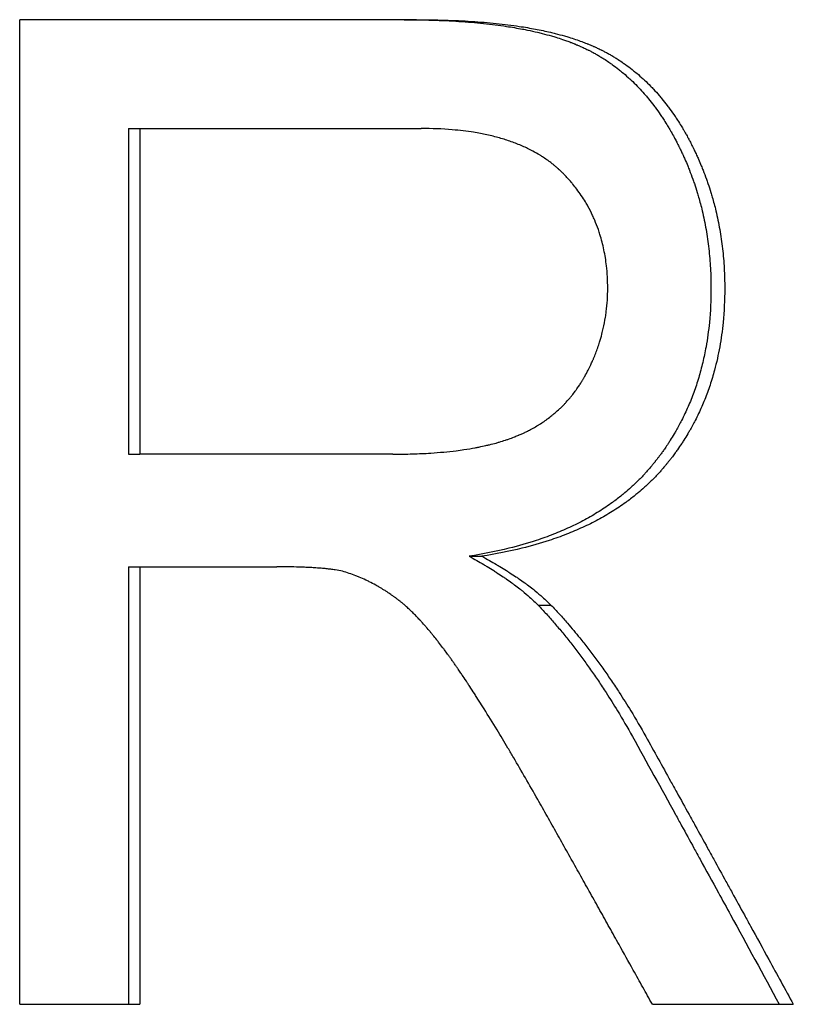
# Model space of a CAD drawing. Extents: x -0.04 to 7.61, y -2.49 to 5.24.
# Tile 12 of 13: x 6.05 to 6.33, y 3.14 to 3.5. Entities that reach past the tile are written whole.
import ezdxf

# ---------------------------------------------------------------- set-up
doc = ezdxf.new("R2010")
doc.units = 0
doc.header["$MEASUREMENT"] = 0
doc.layers.get('0').update_dxf_attribs({"linetype": 'CONTINUOUS'})

msp = doc.modelspace()

# ---------------------------------------------------------------- linework, layer by layer
for p, q in [((6.19048, 3.50486), (6.04546, 3.50486)), ((6.04546, 3.14486), (6.04546, 3.50486)), ((6.08527, 3.46508), (6.08527, 3.34599)), ((6.08527, 3.46508), (6.08932, 3.46508)), ((6.08932, 3.46508), (6.08932, 3.34599)), ((6.08932, 3.46508), (6.1922, 3.46508)), ((6.08527, 3.34599), (6.08932, 3.34599)), ((6.1819, 3.34599), (6.08932, 3.34599)), ((6.2098, 3.30867), (6.21441, 3.30867)), ((6.08527, 3.30483), (6.08932, 3.30483)), ((6.08932, 3.30483), (6.08932, 3.14486)), ((6.08932, 3.30483), (6.13946, 3.30483)), ((6.23492, 3.29084), (6.23965, 3.29084)), ((6.04546, 3.14486), (6.08932, 3.14486)), ((6.27669, 3.14486), (6.32821, 3.14486))]:
    msp.add_line(p, q)
for points, knots in [([(6.18598, 3.50486), (6.18953, 3.50486), (6.19298, 3.50481), (6.19631, 3.50471), (6.19965, 3.50461), (6.20287, 3.50446), (6.20599, 3.50425), (6.20755, 3.50415), (6.20908, 3.50404), (6.21058, 3.50391), (6.21359, 3.50366), (6.21648, 3.50335), (6.21927, 3.503), (6.22067, 3.50282), (6.22204, 3.50263), (6.22338, 3.50243), (6.22539, 3.50212), (6.22734, 3.50179), (6.22923, 3.50143), (6.22986, 3.50131), (6.23048, 3.50118), (6.2311, 3.50106), (6.23233, 3.5008), (6.23354, 3.50054), (6.23472, 3.50026), (6.2353, 3.50012), (6.23589, 3.49998), (6.23646, 3.49983), (6.23762, 3.49954), (6.23874, 3.49923), (6.23984, 3.49892), (6.24039, 3.49876), (6.24093, 3.4986), (6.24147, 3.49843), (6.24228, 3.49818), (6.24307, 3.49793), (6.24384, 3.49767), (6.2441, 3.49758), (6.24435, 3.49749), (6.24461, 3.4974), (6.24512, 3.49723), (6.24562, 3.49705), (6.24612, 3.49686), (6.24637, 3.49677), (6.24661, 3.49668), (6.24686, 3.49658), (6.24723, 3.49644), (6.24759, 3.4963), (6.24795, 3.49616), (6.24807, 3.49611), (6.24819, 3.49606), (6.24831, 3.49601), (6.24855, 3.49592), (6.24878, 3.49582), (6.24902, 3.49572), (6.24914, 3.49567), (6.24925, 3.49562), (6.24937, 3.49557), (6.2496, 3.49547), (6.24984, 3.49537), (6.25007, 3.49527), (6.25018, 3.49522), (6.25029, 3.49517), (6.25041, 3.49512), (6.25064, 3.49502), (6.25087, 3.49492), (6.25109, 3.49481), (6.25121, 3.49476), (6.25132, 3.49471), (6.25143, 3.49466), (6.25166, 3.49455), (6.25188, 3.49445), (6.25211, 3.49434), (6.25222, 3.49428), (6.25233, 3.49423), (6.25244, 3.49418), (6.25267, 3.49407), (6.25289, 3.49396), (6.25311, 3.49385), (6.25323, 3.49379), (6.25334, 3.49374), (6.25345, 3.49368), (6.25378, 3.49351), (6.25411, 3.49334), (6.25444, 3.49317), (6.25466, 3.49305), (6.25488, 3.49293), (6.2551, 3.49281), (6.25553, 3.49258), (6.25597, 3.49234), (6.2564, 3.49209), (6.25661, 3.49197), (6.25683, 3.49184), (6.25704, 3.49172), (6.25747, 3.49147), (6.25789, 3.49121), (6.25831, 3.49095), (6.25852, 3.49082), (6.25873, 3.49069), (6.25894, 3.49055), (6.25957, 3.49015), (6.26019, 3.48975), (6.2608, 3.48933), (6.26121, 3.48905), (6.26162, 3.48876), (6.26202, 3.48847), (6.26283, 3.48789), (6.26363, 3.48729), (6.26441, 3.48667), (6.2648, 3.48637), (6.26519, 3.48605), (6.26558, 3.48573), (6.26635, 3.4851), (6.26711, 3.48444), (6.26786, 3.48376), (6.26823, 3.48342), (6.2686, 3.48308), (6.26897, 3.48273), (6.26971, 3.48204), (6.27043, 3.48132), (6.27114, 3.48059), (6.2715, 3.48022), (6.27185, 3.47985), (6.27221, 3.47948), (6.27291, 3.47872), (6.2736, 3.47795), (6.27427, 3.47716), (6.27461, 3.47676), (6.27495, 3.47636), (6.27528, 3.47596), (6.27595, 3.47514), (6.2766, 3.47431), (6.27725, 3.47346), (6.27757, 3.47304), (6.27789, 3.47261), (6.2782, 3.47218), (6.27883, 3.47131), (6.27945, 3.47042), (6.28006, 3.46951), (6.28037, 3.46906), (6.28067, 3.4686), (6.28097, 3.46814), (6.28141, 3.46744), (6.28186, 3.46673), (6.28229, 3.46602), (6.28243, 3.46578), (6.28258, 3.46554), (6.28272, 3.4653), (6.28294, 3.46494), (6.28315, 3.46457), (6.28336, 3.4642), (6.28343, 3.46408), (6.2835, 3.46396), (6.28357, 3.46384), (6.28371, 3.46359), (6.28385, 3.46334), (6.28399, 3.46309), (6.28406, 3.46297), (6.28413, 3.46284), (6.2842, 3.46272), (6.28434, 3.46247), (6.28448, 3.46222), (6.28461, 3.46197), (6.28468, 3.46184), (6.28475, 3.46171), (6.28482, 3.46159), (6.28495, 3.46133), (6.28509, 3.46108), (6.28522, 3.46082), (6.28529, 3.4607), (6.28536, 3.46057), (6.28543, 3.46044), (6.28556, 3.46018), (6.28569, 3.45993), (6.28582, 3.45967), (6.28589, 3.45954), (6.28595, 3.45941), (6.28602, 3.45928), (6.28615, 3.45903), (6.28628, 3.45877), (6.28641, 3.45851), (6.28647, 3.45838), (6.28654, 3.45825), (6.2866, 3.45812), (6.28679, 3.45773), (6.28698, 3.45734), (6.28717, 3.45696), (6.28729, 3.4567), (6.28741, 3.45643), (6.28753, 3.45617), (6.28778, 3.45565), (6.28802, 3.45513), (6.28825, 3.4546), (6.28837, 3.45434), (6.28849, 3.45408), (6.2886, 3.45382), (6.28895, 3.45303), (6.28929, 3.45223), (6.28962, 3.45144), (6.28983, 3.4509), (6.29005, 3.45037), (6.29026, 3.44984), (6.29068, 3.44877), (6.29108, 3.44769), (6.29147, 3.44661), (6.29166, 3.44607), (6.29185, 3.44552), (6.29204, 3.44498), (6.29241, 3.44389), (6.29276, 3.44279), (6.29309, 3.44169), (6.29326, 3.44114), (6.29343, 3.44059), (6.29359, 3.44003), (6.29406, 3.43837), (6.29451, 3.43669), (6.29491, 3.435), (6.29518, 3.43387), (6.29543, 3.43273), (6.29566, 3.43159), (6.29613, 3.4293), (6.29654, 3.42699), (6.29687, 3.42466), (6.29704, 3.42349), (6.29719, 3.42231), (6.29732, 3.42113), (6.29759, 3.41877), (6.29779, 3.41638), (6.29793, 3.41396), (6.29806, 3.41154), (6.29813, 3.4091), (6.29813, 3.40663)], [0, 0, 0, 0, 0.125, 0.125, 0.125, 0.25, 0.25, 0.25, 0.3125, 0.3125, 0.3125, 0.4375, 0.4375, 0.4375, 0.5, 0.5, 0.5, 0.59375, 0.59375, 0.59375, 0.625, 0.625, 0.625, 0.6875, 0.6875, 0.6875, 0.71875, 0.71875, 0.71875, 0.78125, 0.78125, 0.78125, 0.8125, 0.8125, 0.8125, 0.859375, 0.859375, 0.859375, 0.875, 0.875, 0.875, 0.90625, 0.90625, 0.90625, 0.921875, 0.921875, 0.921875, 0.945312, 0.945312, 0.945312, 0.953125, 0.953125, 0.953125, 0.96875, 0.96875, 0.96875, 0.976562, 0.976562, 0.976562, 0.992188, 0.992188, 0.992188, 1, 1, 1, 1.015625, 1.015625, 1.015625, 1.023438, 1.023438, 1.023438, 1.039062, 1.039062, 1.039062, 1.046875, 1.046875, 1.046875, 1.0625, 1.0625, 1.0625, 1.070312, 1.070312, 1.070312, 1.09375, 1.09375, 1.09375, 1.109375, 1.109375, 1.109375, 1.140625, 1.140625, 1.140625, 1.15625, 1.15625, 1.15625, 1.1875, 1.1875, 1.1875, 1.203125, 1.203125, 1.203125, 1.25, 1.25, 1.25, 1.28125, 1.28125, 1.28125, 1.34375, 1.34375, 1.34375, 1.375, 1.375, 1.375, 1.4375, 1.4375, 1.4375, 1.46875, 1.46875, 1.46875, 1.53125, 1.53125, 1.53125, 1.5625, 1.5625, 1.5625, 1.625, 1.625, 1.625, 1.65625, 1.65625, 1.65625, 1.71875, 1.71875, 1.71875, 1.75, 1.75, 1.75, 1.8125, 1.8125, 1.8125, 1.84375, 1.84375, 1.84375, 1.890625, 1.890625, 1.890625, 1.90625, 1.90625, 1.90625, 1.929688, 1.929688, 1.929688, 1.9375, 1.9375, 1.9375, 1.953125, 1.953125, 1.953125, 1.960938, 1.960938, 1.960938, 1.976562, 1.976562, 1.976562, 1.984375, 1.984375, 1.984375, 2, 2, 2, 2.007812, 2.007812, 2.007812, 2.023438, 2.023438, 2.023438, 2.03125, 2.03125, 2.03125, 2.046875, 2.046875, 2.046875, 2.054688, 2.054688, 2.054688, 2.078125, 2.078125, 2.078125, 2.09375, 2.09375, 2.09375, 2.125, 2.125, 2.125, 2.140625, 2.140625, 2.140625, 2.1875, 2.1875, 2.1875, 2.21875, 2.21875, 2.21875, 2.28125, 2.28125, 2.28125, 2.3125, 2.3125, 2.3125, 2.375, 2.375, 2.375, 2.40625, 2.40625, 2.40625, 2.5, 2.5, 2.5, 2.5625, 2.5625, 2.5625, 2.6875, 2.6875, 2.6875, 2.75, 2.75, 2.75, 2.875, 2.875, 2.875, 3, 3, 3, 3]), ([(6.19048, 3.50486), (6.19406, 3.50486), (6.19752, 3.50481), (6.20087, 3.50471), (6.20422, 3.50461), (6.20746, 3.50446), (6.21059, 3.50425), (6.21215, 3.50415), (6.21369, 3.50404), (6.2152, 3.50391), (6.21822, 3.50366), (6.22113, 3.50335), (6.22393, 3.503), (6.22533, 3.50282), (6.22671, 3.50263), (6.22805, 3.50243), (6.23007, 3.50212), (6.23203, 3.50179), (6.23393, 3.50143), (6.23583, 3.50107), (6.23767, 3.50068), (6.23944, 3.50026), (6.24003, 3.50012), (6.24062, 3.49998), (6.2412, 3.49983), (6.24236, 3.49954), (6.24349, 3.49923), (6.24459, 3.49892), (6.24514, 3.49876), (6.24569, 3.4986), (6.24623, 3.49843), (6.24704, 3.49818), (6.24783, 3.49793), (6.24861, 3.49767), (6.24939, 3.49741), (6.25015, 3.49714), (6.2509, 3.49686), (6.25152, 3.49663), (6.25213, 3.4964), (6.25274, 3.49616), (6.25286, 3.49611), (6.25298, 3.49606), (6.2531, 3.49601), (6.2537, 3.49577), (6.25428, 3.49553), (6.25486, 3.49527), (6.25498, 3.49522), (6.25509, 3.49517), (6.25521, 3.49512), (6.25555, 3.49497), (6.25589, 3.49481), (6.25623, 3.49466), (6.25646, 3.49455), (6.25669, 3.49445), (6.25691, 3.49434), (6.25703, 3.49428), (6.25714, 3.49423), (6.25725, 3.49418), (6.25748, 3.49407), (6.2577, 3.49396), (6.25793, 3.49385), (6.25804, 3.49379), (6.25815, 3.49374), (6.25826, 3.49368), (6.25859, 3.49351), (6.25893, 3.49334), (6.25926, 3.49317), (6.25948, 3.49305), (6.2597, 3.49293), (6.25992, 3.49281), (6.26035, 3.49258), (6.26079, 3.49234), (6.26122, 3.49209), (6.26144, 3.49197), (6.26165, 3.49184), (6.26187, 3.49172), (6.2623, 3.49147), (6.26272, 3.49121), (6.26315, 3.49095), (6.26336, 3.49082), (6.26357, 3.49069), (6.26378, 3.49055), (6.26441, 3.49015), (6.26503, 3.48975), (6.26565, 3.48933), (6.26606, 3.48905), (6.26647, 3.48876), (6.26687, 3.48847), (6.26768, 3.48789), (6.26848, 3.48729), (6.26927, 3.48667), (6.26966, 3.48637), (6.27006, 3.48605), (6.27044, 3.48573), (6.27122, 3.4851), (6.27198, 3.48444), (6.27273, 3.48376), (6.27311, 3.48342), (6.27348, 3.48308), (6.27385, 3.48273), (6.27459, 3.48204), (6.27532, 3.48132), (6.27604, 3.48059), (6.27639, 3.48022), (6.27675, 3.47985), (6.2771, 3.47948), (6.27781, 3.47872), (6.2785, 3.47795), (6.27918, 3.47716), (6.27952, 3.47676), (6.27986, 3.47636), (6.28019, 3.47596), (6.28086, 3.47514), (6.28152, 3.47431), (6.28217, 3.47346), (6.28249, 3.47304), (6.28281, 3.47261), (6.28313, 3.47218), (6.28376, 3.47131), (6.28438, 3.47042), (6.285, 3.46951), (6.2853, 3.46906), (6.2856, 3.4686), (6.2859, 3.46814), (6.28635, 3.46744), (6.2868, 3.46673), (6.28723, 3.46602), (6.28738, 3.46578), (6.28752, 3.46554), (6.28767, 3.4653), (6.28788, 3.46494), (6.2881, 3.46457), (6.28831, 3.4642), (6.28838, 3.46408), (6.28845, 3.46396), (6.28852, 3.46384), (6.28866, 3.46359), (6.2888, 3.46334), (6.28894, 3.46309), (6.28901, 3.46297), (6.28908, 3.46284), (6.28915, 3.46272), (6.28929, 3.46247), (6.28943, 3.46222), (6.28957, 3.46197), (6.28964, 3.46184), (6.2897, 3.46171), (6.28977, 3.46159), (6.28991, 3.46133), (6.29004, 3.46108), (6.29018, 3.46082), (6.29025, 3.4607), (6.29032, 3.46057), (6.29038, 3.46044), (6.29052, 3.46018), (6.29065, 3.45993), (6.29078, 3.45967), (6.29085, 3.45954), (6.29091, 3.45941), (6.29098, 3.45928), (6.29111, 3.45903), (6.29124, 3.45877), (6.29137, 3.45851), (6.29143, 3.45838), (6.2915, 3.45825), (6.29156, 3.45812), (6.29175, 3.45773), (6.29194, 3.45734), (6.29213, 3.45696), (6.29225, 3.4567), (6.29238, 3.45643), (6.2925, 3.45617), (6.29275, 3.45565), (6.29299, 3.45513), (6.29322, 3.4546), (6.29334, 3.45434), (6.29346, 3.45408), (6.29357, 3.45382), (6.29392, 3.45303), (6.29426, 3.45223), (6.29459, 3.45144), (6.29481, 3.4509), (6.29503, 3.45037), (6.29524, 3.44984), (6.29566, 3.44877), (6.29606, 3.44769), (6.29645, 3.44661), (6.29665, 3.44607), (6.29684, 3.44552), (6.29702, 3.44498), (6.29739, 3.44389), (6.29775, 3.44279), (6.29809, 3.44169), (6.29825, 3.44114), (6.29842, 3.44059), (6.29858, 3.44003), (6.29906, 3.43837), (6.2995, 3.43669), (6.29991, 3.435), (6.30018, 3.43387), (6.30043, 3.43273), (6.30067, 3.43159), (6.30114, 3.4293), (6.30154, 3.42699), (6.30188, 3.42466), (6.30205, 3.42349), (6.3022, 3.42231), (6.30234, 3.42113), (6.3026, 3.41877), (6.30281, 3.41638), (6.30294, 3.41396), (6.30308, 3.41154), (6.30314, 3.4091), (6.30314, 3.40663)], [0, 0, 0, 0, 0.125, 0.125, 0.125, 0.25, 0.25, 0.25, 0.3125, 0.3125, 0.3125, 0.4375, 0.4375, 0.4375, 0.5, 0.5, 0.5, 0.59375, 0.59375, 0.59375, 0.6875, 0.6875, 0.6875, 0.71875, 0.71875, 0.71875, 0.78125, 0.78125, 0.78125, 0.8125, 0.8125, 0.8125, 0.859375, 0.859375, 0.859375, 0.90625, 0.90625, 0.90625, 0.945312, 0.945312, 0.945312, 0.953125, 0.953125, 0.953125, 0.992188, 0.992188, 0.992188, 1, 1, 1, 1.023438, 1.023438, 1.023438, 1.039062, 1.039062, 1.039062, 1.046875, 1.046875, 1.046875, 1.0625, 1.0625, 1.0625, 1.070312, 1.070312, 1.070312, 1.09375, 1.09375, 1.09375, 1.109375, 1.109375, 1.109375, 1.140625, 1.140625, 1.140625, 1.15625, 1.15625, 1.15625, 1.1875, 1.1875, 1.1875, 1.203125, 1.203125, 1.203125, 1.25, 1.25, 1.25, 1.28125, 1.28125, 1.28125, 1.34375, 1.34375, 1.34375, 1.375, 1.375, 1.375, 1.4375, 1.4375, 1.4375, 1.46875, 1.46875, 1.46875, 1.53125, 1.53125, 1.53125, 1.5625, 1.5625, 1.5625, 1.625, 1.625, 1.625, 1.65625, 1.65625, 1.65625, 1.71875, 1.71875, 1.71875, 1.75, 1.75, 1.75, 1.8125, 1.8125, 1.8125, 1.84375, 1.84375, 1.84375, 1.890625, 1.890625, 1.890625, 1.90625, 1.90625, 1.90625, 1.929688, 1.929688, 1.929688, 1.9375, 1.9375, 1.9375, 1.953125, 1.953125, 1.953125, 1.960938, 1.960938, 1.960938, 1.976562, 1.976562, 1.976562, 1.984375, 1.984375, 1.984375, 2, 2, 2, 2.007812, 2.007812, 2.007812, 2.023438, 2.023438, 2.023438, 2.03125, 2.03125, 2.03125, 2.046875, 2.046875, 2.046875, 2.054688, 2.054688, 2.054688, 2.078125, 2.078125, 2.078125, 2.09375, 2.09375, 2.09375, 2.125, 2.125, 2.125, 2.140625, 2.140625, 2.140625, 2.1875, 2.1875, 2.1875, 2.21875, 2.21875, 2.21875, 2.28125, 2.28125, 2.28125, 2.3125, 2.3125, 2.3125, 2.375, 2.375, 2.375, 2.40625, 2.40625, 2.40625, 2.5, 2.5, 2.5, 2.5625, 2.5625, 2.5625, 2.6875, 2.6875, 2.6875, 2.75, 2.75, 2.75, 2.875, 2.875, 2.875, 3, 3, 3, 3]), ([(6.26038, 3.40663), (6.26038, 3.40947), (6.26023, 3.41222), (6.25993, 3.41489), (6.2597, 3.41689), (6.25939, 3.41884), (6.259, 3.42075), (6.2586, 3.42265), (6.25813, 3.42451), (6.25756, 3.42632), (6.25737, 3.42693), (6.25718, 3.42753), (6.25697, 3.42812), (6.25656, 3.42931), (6.2561, 3.43047), (6.25562, 3.43162), (6.25537, 3.43219), (6.25512, 3.43276), (6.25485, 3.43332), (6.25433, 3.43445), (6.25376, 3.43555), (6.25316, 3.43663), (6.25286, 3.43717), (6.25255, 3.43771), (6.25223, 3.43824), (6.25175, 3.43903), (6.25125, 3.43982), (6.25073, 3.44059), (6.2502, 3.44136), (6.24966, 3.44212), (6.24909, 3.44287), (6.24862, 3.4435), (6.24814, 3.44411), (6.24764, 3.44472), (6.24754, 3.44484), (6.24744, 3.44496), (6.24733, 3.44508), (6.24713, 3.44533), (6.24693, 3.44557), (6.24672, 3.44581), (6.24646, 3.4461), (6.2462, 3.4464), (6.24593, 3.4467), (6.24561, 3.44705), (6.24528, 3.4474), (6.24495, 3.44775), (6.2449, 3.44781), (6.24484, 3.44787), (6.24479, 3.44792), (6.24451, 3.44821), (6.24423, 3.4485), (6.24395, 3.44878), (6.24389, 3.44884), (6.24383, 3.4489), (6.24377, 3.44895), (6.2436, 3.44912), (6.24343, 3.44929), (6.24325, 3.44946), (6.24314, 3.44957), (6.24302, 3.44968), (6.2429, 3.44979), (6.24284, 3.44985), (6.24278, 3.4499), (6.24272, 3.44996), (6.24261, 3.45007), (6.24249, 3.45017), (6.24237, 3.45028), (6.24231, 3.45034), (6.24225, 3.45039), (6.24219, 3.45045), (6.242, 3.45061), (6.24182, 3.45077), (6.24164, 3.45093), (6.24151, 3.45103), (6.24139, 3.45114), (6.24127, 3.45124), (6.24102, 3.45145), (6.24077, 3.45166), (6.24051, 3.45186), (6.24039, 3.45197), (6.24026, 3.45207), (6.24013, 3.45217), (6.23974, 3.45247), (6.23935, 3.45277), (6.23896, 3.45306), (6.23869, 3.45326), (6.23842, 3.45345), (6.23815, 3.45364), (6.23761, 3.45402), (6.23706, 3.4544), (6.23649, 3.45476), (6.23621, 3.45494), (6.23593, 3.45512), (6.23564, 3.45529), (6.23478, 3.45582), (6.23389, 3.45633), (6.23298, 3.45682), (6.23237, 3.45714), (6.23175, 3.45745), (6.23112, 3.45776), (6.22986, 3.45837), (6.22855, 3.45894), (6.2272, 3.45947), (6.22653, 3.45974), (6.22584, 3.46), (6.22514, 3.46025), (6.22375, 3.46074), (6.22231, 3.4612), (6.22082, 3.46162), (6.22008, 3.46183), (6.21933, 3.46203), (6.21856, 3.46222), (6.21703, 3.4626), (6.21545, 3.46294), (6.21383, 3.46325), (6.21302, 3.4634), (6.2122, 3.46354), (6.21137, 3.46368), (6.20887, 3.46408), (6.20627, 3.46439), (6.20356, 3.46462), (6.19996, 3.46492), (6.19617, 3.46508), (6.1922, 3.46508)], [0, 0, 0, 0, 0.166667, 0.166667, 0.166667, 0.291667, 0.291667, 0.291667, 0.416667, 0.416667, 0.416667, 0.458333, 0.458333, 0.458333, 0.541667, 0.541667, 0.541667, 0.583333, 0.583333, 0.583333, 0.666667, 0.666667, 0.666667, 0.708333, 0.708333, 0.708333, 0.770833, 0.770833, 0.770833, 0.833333, 0.833333, 0.833333, 0.885417, 0.885417, 0.885417, 0.895833, 0.895833, 0.895833, 0.916667, 0.916667, 0.916667, 0.942708, 0.942708, 0.942708, 0.973958, 0.973958, 0.973958, 0.979167, 0.979167, 0.979167, 1.005208, 1.005208, 1.005208, 1.010417, 1.010417, 1.010417, 1.026042, 1.026042, 1.026042, 1.036458, 1.036458, 1.036458, 1.041667, 1.041667, 1.041667, 1.052083, 1.052083, 1.052083, 1.057292, 1.057292, 1.057292, 1.072917, 1.072917, 1.072917, 1.083333, 1.083333, 1.083333, 1.104167, 1.104167, 1.104167, 1.114583, 1.114583, 1.114583, 1.145833, 1.145833, 1.145833, 1.166667, 1.166667, 1.166667, 1.208333, 1.208333, 1.208333, 1.229167, 1.229167, 1.229167, 1.291667, 1.291667, 1.291667, 1.333333, 1.333333, 1.333333, 1.416667, 1.416667, 1.416667, 1.458333, 1.458333, 1.458333, 1.541667, 1.541667, 1.541667, 1.583333, 1.583333, 1.583333, 1.666667, 1.666667, 1.666667, 1.708333, 1.708333, 1.708333, 1.833333, 1.833333, 1.833333, 2, 2, 2, 2]), ([(6.1819, 3.34599), (6.18434, 3.34599), (6.1867, 3.34603), (6.189, 3.3461), (6.1913, 3.34617), (6.19352, 3.34627), (6.19569, 3.34641), (6.19893, 3.34662), (6.20201, 3.34691), (6.20495, 3.34728), (6.20593, 3.3474), (6.20689, 3.34753), (6.20784, 3.34767), (6.20925, 3.34788), (6.21063, 3.34811), (6.21197, 3.34836), (6.21242, 3.34844), (6.21286, 3.34853), (6.2133, 3.34862), (6.21418, 3.34879), (6.21504, 3.34898), (6.21589, 3.34917), (6.21631, 3.34926), (6.21673, 3.34936), (6.21714, 3.34946), (6.21797, 3.34967), (6.21878, 3.34988), (6.21957, 3.35009), (6.21997, 3.3502), (6.22036, 3.35031), (6.22075, 3.35043), (6.22153, 3.35066), (6.22229, 3.35089), (6.22303, 3.35114), (6.2234, 3.35126), (6.22377, 3.35139), (6.22413, 3.35151), (6.22486, 3.35177), (6.22557, 3.35203), (6.22627, 3.3523), (6.22635, 3.35233), (6.22644, 3.35237), (6.22653, 3.3524), (6.22696, 3.35257), (6.22738, 3.35275), (6.2278, 3.35293), (6.22788, 3.35296), (6.22797, 3.353), (6.22805, 3.35303), (6.2283, 3.35314), (6.22855, 3.35325), (6.2288, 3.35336), (6.22897, 3.35344), (6.22913, 3.35351), (6.2293, 3.35359), (6.22962, 3.35374), (6.22995, 3.35389), (6.23027, 3.35405), (6.23043, 3.35412), (6.2306, 3.3542), (6.23076, 3.35428), (6.23124, 3.35452), (6.23171, 3.35476), (6.23218, 3.35502), (6.23249, 3.35518), (6.2328, 3.35535), (6.23311, 3.35552), (6.23373, 3.35587), (6.23433, 3.35622), (6.23493, 3.35659), (6.23523, 3.35677), (6.23552, 3.35696), (6.23581, 3.35715), (6.2364, 3.35752), (6.23697, 3.35791), (6.23754, 3.35831), (6.23782, 3.35851), (6.2381, 3.35871), (6.23838, 3.35891), (6.23893, 3.35932), (6.23947, 3.35974), (6.24001, 3.36017), (6.24028, 3.36039), (6.24054, 3.3606), (6.2408, 3.36082), (6.24133, 3.36127), (6.24184, 3.36172), (6.24234, 3.36218), (6.24259, 3.36241), (6.24284, 3.36264), (6.24309, 3.36288), (6.24358, 3.36335), (6.24407, 3.36384), (6.24454, 3.36433), (6.24478, 3.36458), (6.24501, 3.36483), (6.24524, 3.36508), (6.2457, 3.36559), (6.24616, 3.3661), (6.2466, 3.36663), (6.24682, 3.36689), (6.24704, 3.36716), (6.24725, 3.36743), (6.24769, 3.36796), (6.24811, 3.36851), (6.24852, 3.36907), (6.24873, 3.36935), (6.24893, 3.36963), (6.24913, 3.36992), (6.24943, 3.37035), (6.24973, 3.37078), (6.25002, 3.37122), (6.25012, 3.37136), (6.25021, 3.37151), (6.25031, 3.37166), (6.25045, 3.37188), (6.25059, 3.3721), (6.25073, 3.37233), (6.25078, 3.3724), (6.25083, 3.37248), (6.25087, 3.37255), (6.25096, 3.3727), (6.25106, 3.37285), (6.25115, 3.37301), (6.25119, 3.37308), (6.25124, 3.37316), (6.25129, 3.37323), (6.25138, 3.37339), (6.25147, 3.37354), (6.25156, 3.37369), (6.2516, 3.37377), (6.25165, 3.37385), (6.25169, 3.37392), (6.25178, 3.37408), (6.25187, 3.37423), (6.25196, 3.37439), (6.252, 3.37447), (6.25204, 3.37455), (6.25209, 3.37462), (6.25222, 3.37486), (6.25235, 3.37509), (6.25247, 3.37533), (6.25256, 3.37548), (6.25264, 3.37564), (6.25273, 3.3758), (6.25277, 3.37588), (6.25281, 3.37595), (6.25285, 3.37603), (6.25298, 3.37627), (6.2531, 3.3765), (6.25322, 3.37674), (6.2533, 3.3769), (6.25338, 3.37706), (6.25346, 3.37721), (6.25362, 3.37753), (6.25378, 3.37785), (6.25393, 3.37817), (6.25401, 3.37832), (6.25408, 3.37848), (6.25416, 3.37864), (6.25439, 3.37912), (6.25461, 3.3796), (6.25482, 3.38008), (6.25496, 3.3804), (6.2551, 3.38072), (6.25524, 3.38104), (6.25551, 3.38169), (6.25578, 3.38234), (6.25603, 3.38299), (6.25616, 3.38331), (6.25628, 3.38364), (6.2564, 3.38396), (6.25664, 3.38462), (6.25687, 3.38527), (6.25709, 3.38593), (6.2572, 3.38626), (6.25731, 3.38659), (6.25741, 3.38693), (6.25772, 3.38792), (6.25801, 3.38892), (6.25828, 3.38993), (6.25845, 3.3906), (6.25862, 3.39127), (6.25877, 3.39195), (6.25908, 3.39331), (6.25934, 3.39467), (6.25956, 3.39605), (6.25967, 3.39674), (6.25977, 3.39744), (6.25985, 3.39813), (6.26003, 3.39953), (6.26016, 3.40093), (6.26025, 3.40235), (6.26034, 3.40376), (6.26038, 3.40519), (6.26038, 3.40663)], [0, 0, 0, 0, 0.125, 0.125, 0.125, 0.25, 0.25, 0.25, 0.4375, 0.4375, 0.4375, 0.5, 0.5, 0.5, 0.59375, 0.59375, 0.59375, 0.625, 0.625, 0.625, 0.6875, 0.6875, 0.6875, 0.71875, 0.71875, 0.71875, 0.78125, 0.78125, 0.78125, 0.8125, 0.8125, 0.8125, 0.875, 0.875, 0.875, 0.90625, 0.90625, 0.90625, 0.96875, 0.96875, 0.96875, 0.976562, 0.976562, 0.976562, 1.015625, 1.015625, 1.015625, 1.023438, 1.023438, 1.023438, 1.046875, 1.046875, 1.046875, 1.0625, 1.0625, 1.0625, 1.09375, 1.09375, 1.09375, 1.109375, 1.109375, 1.109375, 1.15625, 1.15625, 1.15625, 1.1875, 1.1875, 1.1875, 1.25, 1.25, 1.25, 1.28125, 1.28125, 1.28125, 1.34375, 1.34375, 1.34375, 1.375, 1.375, 1.375, 1.4375, 1.4375, 1.4375, 1.46875, 1.46875, 1.46875, 1.53125, 1.53125, 1.53125, 1.5625, 1.5625, 1.5625, 1.625, 1.625, 1.625, 1.65625, 1.65625, 1.65625, 1.71875, 1.71875, 1.71875, 1.75, 1.75, 1.75, 1.8125, 1.8125, 1.8125, 1.84375, 1.84375, 1.84375, 1.890625, 1.890625, 1.890625, 1.90625, 1.90625, 1.90625, 1.929688, 1.929688, 1.929688, 1.9375, 1.9375, 1.9375, 1.953125, 1.953125, 1.953125, 1.960938, 1.960938, 1.960938, 1.976562, 1.976562, 1.976562, 1.984375, 1.984375, 1.984375, 2, 2, 2, 2.007812, 2.007812, 2.007812, 2.03125, 2.03125, 2.03125, 2.046875, 2.046875, 2.046875, 2.054688, 2.054688, 2.054688, 2.078125, 2.078125, 2.078125, 2.09375, 2.09375, 2.09375, 2.125, 2.125, 2.125, 2.140625, 2.140625, 2.140625, 2.1875, 2.1875, 2.1875, 2.21875, 2.21875, 2.21875, 2.28125, 2.28125, 2.28125, 2.3125, 2.3125, 2.3125, 2.375, 2.375, 2.375, 2.40625, 2.40625, 2.40625, 2.5, 2.5, 2.5, 2.5625, 2.5625, 2.5625, 2.6875, 2.6875, 2.6875, 2.75, 2.75, 2.75, 2.875, 2.875, 2.875, 3, 3, 3, 3]), ([(6.29813, 3.40663), (6.29813, 3.40236), (6.29793, 3.39821), (6.29754, 3.39417), (6.29724, 3.39113), (6.29683, 3.38817), (6.29631, 3.38526), (6.29614, 3.38429), (6.29595, 3.38333), (6.29575, 3.38238), (6.29536, 3.38047), (6.29491, 3.37859), (6.29441, 3.37674), (6.29417, 3.37581), (6.29391, 3.37489), (6.29363, 3.37398), (6.29309, 3.37216), (6.29249, 3.37036), (6.29185, 3.3686), (6.29153, 3.36771), (6.29119, 3.36684), (6.29084, 3.36597), (6.29015, 3.36423), (6.2894, 3.36252), (6.28861, 3.36084), (6.28821, 3.36), (6.2878, 3.35916), (6.28738, 3.35834), (6.28675, 3.3571), (6.28609, 3.35587), (6.2854, 3.35466), (6.28517, 3.35426), (6.28493, 3.35386), (6.2847, 3.35346), (6.28423, 3.35266), (6.28374, 3.35187), (6.28324, 3.35109), (6.28299, 3.35069), (6.28274, 3.3503), (6.28249, 3.34991), (6.28211, 3.34933), (6.28172, 3.34875), (6.28132, 3.34818), (6.28119, 3.34799), (6.28105, 3.34779), (6.28092, 3.3476), (6.28065, 3.34722), (6.28038, 3.34684), (6.28011, 3.34646), (6.27997, 3.34628), (6.27983, 3.34609), (6.2797, 3.3459), (6.27949, 3.34562), (6.27928, 3.34534), (6.27907, 3.34505), (6.27886, 3.34477), (6.27864, 3.3445), (6.27843, 3.34422), (6.27836, 3.34412), (6.27829, 3.34403), (6.27821, 3.34394), (6.27807, 3.34375), (6.27792, 3.34357), (6.27778, 3.34339), (6.27771, 3.34329), (6.27763, 3.3432), (6.27756, 3.34311), (6.27741, 3.34293), (6.27727, 3.34274), (6.27712, 3.34256), (6.27704, 3.34247), (6.27697, 3.34238), (6.2769, 3.34229), (6.27675, 3.3421), (6.2766, 3.34192), (6.27645, 3.34174), (6.27637, 3.34165), (6.2763, 3.34156), (6.27622, 3.34147), (6.27607, 3.34129), (6.27592, 3.34111), (6.27577, 3.34093), (6.27569, 3.34084), (6.27561, 3.34075), (6.27554, 3.34066), (6.27538, 3.34048), (6.27523, 3.3403), (6.27507, 3.34013), (6.27499, 3.34004), (6.27492, 3.33995), (6.27484, 3.33986), (6.27468, 3.33969), (6.27452, 3.33951), (6.27437, 3.33933), (6.27429, 3.33925), (6.27421, 3.33916), (6.27413, 3.33907), (6.27389, 3.33881), (6.27365, 3.33855), (6.27341, 3.33829), (6.27325, 3.33812), (6.27308, 3.33795), (6.27292, 3.33778), (6.2726, 3.33744), (6.27227, 3.3371), (6.27193, 3.33676), (6.27177, 3.33659), (6.2716, 3.33642), (6.27143, 3.33626), (6.27093, 3.33576), (6.27041, 3.33526), (6.26989, 3.33477), (6.26955, 3.33445), (6.2692, 3.33413), (6.26884, 3.33381), (6.26814, 3.33317), (6.26742, 3.33254), (6.26668, 3.33192), (6.26632, 3.33161), (6.26594, 3.33131), (6.26557, 3.331), (6.26445, 3.33009), (6.2633, 3.32921), (6.26211, 3.32835), (6.26132, 3.32778), (6.26052, 3.32721), (6.2597, 3.32666), (6.25807, 3.32556), (6.25638, 3.3245), (6.25464, 3.32349), (6.25377, 3.32298), (6.25288, 3.32248), (6.25198, 3.322), (6.25018, 3.32103), (6.24833, 3.3201), (6.24642, 3.31922), (6.24546, 3.31878), (6.24449, 3.31835), (6.24351, 3.31793), (6.24154, 3.31709), (6.23952, 3.3163), (6.23744, 3.31555), (6.23641, 3.31517), (6.23535, 3.31481), (6.23429, 3.31446), (6.23108, 3.3134), (6.22776, 3.31244), (6.2243, 3.31158), (6.2197, 3.31044), (6.21486, 3.30947), (6.2098, 3.30867)], [0, 0, 0, 0, 0.166667, 0.166667, 0.166667, 0.291667, 0.291667, 0.291667, 0.333333, 0.333333, 0.333333, 0.416667, 0.416667, 0.416667, 0.458333, 0.458333, 0.458333, 0.541667, 0.541667, 0.541667, 0.583333, 0.583333, 0.583333, 0.666667, 0.666667, 0.666667, 0.708333, 0.708333, 0.708333, 0.770833, 0.770833, 0.770833, 0.791667, 0.791667, 0.791667, 0.833333, 0.833333, 0.833333, 0.854167, 0.854167, 0.854167, 0.885417, 0.885417, 0.885417, 0.895833, 0.895833, 0.895833, 0.916667, 0.916667, 0.916667, 0.927083, 0.927083, 0.927083, 0.942708, 0.942708, 0.942708, 0.958333, 0.958333, 0.958333, 0.963542, 0.963542, 0.963542, 0.973958, 0.973958, 0.973958, 0.979167, 0.979167, 0.979167, 0.989583, 0.989583, 0.989583, 0.994792, 0.994792, 0.994792, 1.005208, 1.005208, 1.005208, 1.010417, 1.010417, 1.010417, 1.020833, 1.020833, 1.020833, 1.026042, 1.026042, 1.026042, 1.036458, 1.036458, 1.036458, 1.041667, 1.041667, 1.041667, 1.052083, 1.052083, 1.052083, 1.057292, 1.057292, 1.057292, 1.072917, 1.072917, 1.072917, 1.083333, 1.083333, 1.083333, 1.104167, 1.104167, 1.104167, 1.114583, 1.114583, 1.114583, 1.145833, 1.145833, 1.145833, 1.166667, 1.166667, 1.166667, 1.208333, 1.208333, 1.208333, 1.229167, 1.229167, 1.229167, 1.291667, 1.291667, 1.291667, 1.333333, 1.333333, 1.333333, 1.416667, 1.416667, 1.416667, 1.458333, 1.458333, 1.458333, 1.541667, 1.541667, 1.541667, 1.583333, 1.583333, 1.583333, 1.666667, 1.666667, 1.666667, 1.708333, 1.708333, 1.708333, 1.833333, 1.833333, 1.833333, 2, 2, 2, 2]), ([(6.30314, 3.40663), (6.30314, 3.40236), (6.30294, 3.39821), (6.30255, 3.39417), (6.30225, 3.39113), (6.30184, 3.38817), (6.30132, 3.38526), (6.30079, 3.38236), (6.30016, 3.37952), (6.29941, 3.37674), (6.29916, 3.37581), (6.2989, 3.37489), (6.29863, 3.37398), (6.29808, 3.37216), (6.29748, 3.37036), (6.29683, 3.3686), (6.29651, 3.36771), (6.29617, 3.36684), (6.29582, 3.36597), (6.29513, 3.36423), (6.29438, 3.36252), (6.29358, 3.36084), (6.29318, 3.36), (6.29277, 3.35916), (6.29235, 3.35834), (6.29171, 3.3571), (6.29105, 3.35587), (6.29035, 3.35466), (6.29012, 3.35426), (6.28989, 3.35386), (6.28965, 3.35346), (6.28918, 3.35266), (6.28869, 3.35187), (6.28819, 3.35109), (6.28794, 3.35069), (6.28769, 3.3503), (6.28743, 3.34991), (6.28692, 3.34914), (6.28639, 3.34837), (6.28586, 3.3476), (6.28559, 3.34722), (6.28532, 3.34684), (6.28504, 3.34646), (6.2847, 3.34599), (6.28435, 3.34552), (6.284, 3.34505), (6.28378, 3.34477), (6.28357, 3.3445), (6.28335, 3.34422), (6.28314, 3.34394), (6.28292, 3.34366), (6.2827, 3.34339), (6.28248, 3.34311), (6.28226, 3.34283), (6.28204, 3.34256), (6.28181, 3.34229), (6.28159, 3.34201), (6.28136, 3.34174), (6.28129, 3.34165), (6.28121, 3.34156), (6.28114, 3.34147), (6.28098, 3.34129), (6.28083, 3.34111), (6.28068, 3.34093), (6.2806, 3.34084), (6.28052, 3.34075), (6.28045, 3.34066), (6.28029, 3.34048), (6.28014, 3.3403), (6.27998, 3.34013), (6.2799, 3.34004), (6.27983, 3.33995), (6.27975, 3.33986), (6.27959, 3.33969), (6.27943, 3.33951), (6.27927, 3.33933), (6.27919, 3.33925), (6.27911, 3.33916), (6.27903, 3.33907), (6.2788, 3.33881), (6.27855, 3.33855), (6.27831, 3.33829), (6.27815, 3.33812), (6.27799, 3.33795), (6.27782, 3.33778), (6.27749, 3.33744), (6.27716, 3.3371), (6.27683, 3.33676), (6.27666, 3.33659), (6.27649, 3.33642), (6.27632, 3.33626), (6.27582, 3.33576), (6.2753, 3.33526), (6.27478, 3.33477), (6.27443, 3.33445), (6.27408, 3.33413), (6.27373, 3.33381), (6.27302, 3.33317), (6.27229, 3.33254), (6.27155, 3.33192), (6.27119, 3.33161), (6.27081, 3.33131), (6.27044, 3.331), (6.26931, 3.33009), (6.26815, 3.32921), (6.26696, 3.32835), (6.26617, 3.32778), (6.26536, 3.32721), (6.26454, 3.32666), (6.2629, 3.32556), (6.26121, 3.3245), (6.25946, 3.32349), (6.25858, 3.32298), (6.25769, 3.32248), (6.25679, 3.322), (6.25498, 3.32103), (6.25312, 3.3201), (6.2512, 3.31922), (6.25024, 3.31878), (6.24926, 3.31835), (6.24828, 3.31793), (6.2463, 3.31709), (6.24427, 3.3163), (6.24218, 3.31555), (6.24114, 3.31517), (6.24008, 3.31481), (6.23901, 3.31446), (6.2358, 3.3134), (6.23245, 3.31244), (6.22898, 3.31158), (6.22435, 3.31044), (6.2195, 3.30947), (6.21441, 3.30867)], [0, 0, 0, 0, 0.166667, 0.166667, 0.166667, 0.291667, 0.291667, 0.291667, 0.416667, 0.416667, 0.416667, 0.458333, 0.458333, 0.458333, 0.541667, 0.541667, 0.541667, 0.583333, 0.583333, 0.583333, 0.666667, 0.666667, 0.666667, 0.708333, 0.708333, 0.708333, 0.770833, 0.770833, 0.770833, 0.791667, 0.791667, 0.791667, 0.833333, 0.833333, 0.833333, 0.854167, 0.854167, 0.854167, 0.895833, 0.895833, 0.895833, 0.916667, 0.916667, 0.916667, 0.942708, 0.942708, 0.942708, 0.958333, 0.958333, 0.958333, 0.973958, 0.973958, 0.973958, 0.989583, 0.989583, 0.989583, 1.005208, 1.005208, 1.005208, 1.010417, 1.010417, 1.010417, 1.020833, 1.020833, 1.020833, 1.026042, 1.026042, 1.026042, 1.036458, 1.036458, 1.036458, 1.041667, 1.041667, 1.041667, 1.052083, 1.052083, 1.052083, 1.057292, 1.057292, 1.057292, 1.072917, 1.072917, 1.072917, 1.083333, 1.083333, 1.083333, 1.104167, 1.104167, 1.104167, 1.114583, 1.114583, 1.114583, 1.145833, 1.145833, 1.145833, 1.166667, 1.166667, 1.166667, 1.208333, 1.208333, 1.208333, 1.229167, 1.229167, 1.229167, 1.291667, 1.291667, 1.291667, 1.333333, 1.333333, 1.333333, 1.416667, 1.416667, 1.416667, 1.458333, 1.458333, 1.458333, 1.541667, 1.541667, 1.541667, 1.583333, 1.583333, 1.583333, 1.666667, 1.666667, 1.666667, 1.708333, 1.708333, 1.708333, 1.833333, 1.833333, 1.833333, 2, 2, 2, 2]), ([(6.2098, 3.30867), (6.21072, 3.30817), (6.21161, 3.30767), (6.21249, 3.30717), (6.21337, 3.30666), (6.21423, 3.30616), (6.21507, 3.30566), (6.2155, 3.30541), (6.21591, 3.30516), (6.21632, 3.30491), (6.21715, 3.30441), (6.21795, 3.30391), (6.21874, 3.30342), (6.21914, 3.30317), (6.21953, 3.30292), (6.21991, 3.30267), (6.22068, 3.30217), (6.22143, 3.30167), (6.22217, 3.30118), (6.22253, 3.30093), (6.22289, 3.30068), (6.22325, 3.30043), (6.22397, 3.29994), (6.22467, 3.29944), (6.22534, 3.29894), (6.22568, 3.2987), (6.22602, 3.29845), (6.22635, 3.2982), (6.22701, 3.29771), (6.22765, 3.29722), (6.22828, 3.29672), (6.22859, 3.29648), (6.2289, 3.29623), (6.2292, 3.29598), (6.23011, 3.29525), (6.23098, 3.29451), (6.23181, 3.29377), (6.23292, 3.29279), (6.23396, 3.29181), (6.23492, 3.29084)], [0, 0, 0, 0, 0.083333, 0.083333, 0.083333, 0.166667, 0.166667, 0.166667, 0.208333, 0.208333, 0.208333, 0.291667, 0.291667, 0.291667, 0.333333, 0.333333, 0.333333, 0.416667, 0.416667, 0.416667, 0.458333, 0.458333, 0.458333, 0.541667, 0.541667, 0.541667, 0.583333, 0.583333, 0.583333, 0.666667, 0.666667, 0.666667, 0.708333, 0.708333, 0.708333, 0.833333, 0.833333, 0.833333, 1, 1, 1, 1]), ([(6.21441, 3.30867), (6.21625, 3.30767), (6.21802, 3.30666), (6.21971, 3.30566), (6.22014, 3.30541), (6.22055, 3.30516), (6.22097, 3.30491), (6.2218, 3.30441), (6.22261, 3.30391), (6.2234, 3.30342), (6.22379, 3.30317), (6.22418, 3.30292), (6.22457, 3.30267), (6.22534, 3.30217), (6.2261, 3.30167), (6.22684, 3.30118), (6.2272, 3.30093), (6.22757, 3.30068), (6.22793, 3.30043), (6.22865, 3.29994), (6.22935, 3.29944), (6.23003, 3.29894), (6.23037, 3.2987), (6.23071, 3.29845), (6.23104, 3.2982), (6.2317, 3.29771), (6.23235, 3.29722), (6.23298, 3.29672), (6.23329, 3.29648), (6.2336, 3.29623), (6.23391, 3.29598), (6.23482, 3.29525), (6.23569, 3.29451), (6.23653, 3.29377), (6.23764, 3.29279), (6.23868, 3.29181), (6.23965, 3.29084)], [0, 0, 0, 0, 0.166667, 0.166667, 0.166667, 0.208333, 0.208333, 0.208333, 0.291667, 0.291667, 0.291667, 0.333333, 0.333333, 0.333333, 0.416667, 0.416667, 0.416667, 0.458333, 0.458333, 0.458333, 0.541667, 0.541667, 0.541667, 0.583333, 0.583333, 0.583333, 0.666667, 0.666667, 0.666667, 0.708333, 0.708333, 0.708333, 0.833333, 0.833333, 0.833333, 1, 1, 1, 1]), ([(6.16345, 3.30319), (6.16263, 3.30337), (6.16172, 3.30354), (6.16073, 3.30369), (6.16048, 3.30373), (6.16023, 3.30376), (6.15997, 3.3038), (6.15945, 3.30387), (6.15891, 3.30394), (6.15835, 3.30401), (6.15807, 3.30404), (6.15779, 3.30407), (6.1575, 3.3041), (6.15692, 3.30416), (6.15632, 3.30422), (6.15569, 3.30427), (6.15538, 3.3043), (6.15506, 3.30432), (6.15474, 3.30435), (6.1541, 3.3044), (6.15343, 3.30444), (6.15274, 3.30449), (6.1524, 3.30451), (6.15205, 3.30453), (6.1517, 3.30455), (6.15099, 3.30458), (6.15026, 3.30462), (6.14951, 3.30465), (6.14913, 3.30466), (6.14875, 3.30468), (6.14836, 3.30469), (6.1472, 3.30473), (6.146, 3.30476), (6.14474, 3.30479), (6.14306, 3.30482), (6.1413, 3.30483), (6.13946, 3.30483)], [0, 0, 0, 0, 0.166667, 0.166667, 0.166667, 0.208333, 0.208333, 0.208333, 0.291667, 0.291667, 0.291667, 0.333333, 0.333333, 0.333333, 0.416667, 0.416667, 0.416667, 0.458333, 0.458333, 0.458333, 0.541667, 0.541667, 0.541667, 0.583333, 0.583333, 0.583333, 0.666667, 0.666667, 0.666667, 0.708333, 0.708333, 0.708333, 0.833333, 0.833333, 0.833333, 1, 1, 1, 1]), ([(6.23481, 3.21977), (6.23327, 3.22247), (6.23177, 3.22509), (6.23031, 3.22763), (6.22884, 3.23017), (6.22741, 3.23263), (6.22601, 3.23501), (6.22531, 3.2362), (6.22461, 3.23737), (6.22393, 3.23852), (6.22256, 3.24082), (6.22123, 3.24304), (6.21993, 3.24519), (6.2183, 3.24787), (6.21673, 3.25042), (6.21521, 3.25285), (6.21491, 3.25334), (6.2146, 3.25382), (6.2143, 3.2543), (6.2137, 3.25525), (6.21311, 3.25618), (6.21253, 3.25709), (6.21224, 3.25755), (6.21195, 3.258), (6.21166, 3.25845), (6.21109, 3.25934), (6.21052, 3.26021), (6.20996, 3.26107), (6.20969, 3.26149), (6.20941, 3.26192), (6.20913, 3.26233), (6.20859, 3.26317), (6.20804, 3.26398), (6.20751, 3.26477), (6.20725, 3.26517), (6.20698, 3.26556), (6.20672, 3.26595), (6.20639, 3.26643), (6.20607, 3.26691), (6.20575, 3.26738), (6.20556, 3.26766), (6.20536, 3.26794), (6.20517, 3.26821), (6.20492, 3.26858), (6.20467, 3.26894), (6.20442, 3.2693), (6.2043, 3.26948), (6.20417, 3.26966), (6.20405, 3.26983), (6.2038, 3.27019), (6.20355, 3.27054), (6.2033, 3.27088), (6.20318, 3.27106), (6.20306, 3.27123), (6.20294, 3.2714), (6.20269, 3.27175), (6.20244, 3.27209), (6.2022, 3.27243), (6.20208, 3.27259), (6.20195, 3.27276), (6.20183, 3.27293), (6.20147, 3.27343), (6.2011, 3.27392), (6.20074, 3.27441), (6.2005, 3.27473), (6.20026, 3.27506), (6.20002, 3.27537), (6.19954, 3.27601), (6.19906, 3.27663), (6.19859, 3.27724), (6.19835, 3.27754), (6.19812, 3.27784), (6.19788, 3.27814), (6.19741, 3.27874), (6.19694, 3.27932), (6.19648, 3.27989), (6.19625, 3.28017), (6.19602, 3.28046), (6.19578, 3.28073), (6.19532, 3.28129), (6.19487, 3.28183), (6.19441, 3.28236), (6.19418, 3.28263), (6.19396, 3.28289), (6.19373, 3.28315), (6.19328, 3.28366), (6.19283, 3.28416), (6.19238, 3.28465), (6.19216, 3.2849), (6.19194, 3.28514), (6.19172, 3.28538), (6.19128, 3.28586), (6.19084, 3.28632), (6.1904, 3.28677), (6.19018, 3.28699), (6.18996, 3.28722), (6.18975, 3.28744), (6.18931, 3.28787), (6.18888, 3.2883), (6.18846, 3.28871), (6.18824, 3.28891), (6.18803, 3.28911), (6.18782, 3.28931), (6.1874, 3.28971), (6.18697, 3.29009), (6.18656, 3.29046), (6.18635, 3.29065), (6.18614, 3.29083), (6.18593, 3.29101), (6.18562, 3.29128), (6.18531, 3.29154), (6.18501, 3.29179), (6.1849, 3.29188), (6.1848, 3.29196), (6.1847, 3.29204), (6.18455, 3.29217), (6.18439, 3.29229), (6.18424, 3.29241), (6.18419, 3.29245), (6.18414, 3.29249), (6.18409, 3.29253), (6.18399, 3.29261), (6.18389, 3.29269), (6.18379, 3.29277), (6.18374, 3.29281), (6.18369, 3.29284), (6.18363, 3.29288), (6.18353, 3.29296), (6.18343, 3.29304), (6.18333, 3.29311), (6.18328, 3.29315), (6.18323, 3.29319), (6.18318, 3.29322), (6.18308, 3.2933), (6.18298, 3.29337), (6.18288, 3.29345), (6.18283, 3.29348), (6.18278, 3.29352), (6.18273, 3.29355), (6.18258, 3.29366), (6.18243, 3.29377), (6.18228, 3.29388), (6.18218, 3.29395), (6.18209, 3.29402), (6.18199, 3.29409), (6.18194, 3.29413), (6.18189, 3.29416), (6.18184, 3.2942), (6.18169, 3.2943), (6.18154, 3.29441), (6.18139, 3.29451), (6.18129, 3.29458), (6.18119, 3.29465), (6.18109, 3.29472), (6.18089, 3.29486), (6.18069, 3.29499), (6.18049, 3.29513), (6.18039, 3.2952), (6.18029, 3.29526), (6.18019, 3.29533), (6.17989, 3.29553), (6.17958, 3.29573), (6.17928, 3.29592), (6.17908, 3.29605), (6.17888, 3.29618), (6.17868, 3.2963), (6.17808, 3.29668), (6.17748, 3.29705), (6.17687, 3.2974), (6.17647, 3.29764), (6.17607, 3.29787), (6.17566, 3.29809), (6.17486, 3.29854), (6.17405, 3.29897), (6.17324, 3.29938), (6.17283, 3.29958), (6.17243, 3.29978), (6.17202, 3.29997), (6.17121, 3.30035), (6.1704, 3.30072), (6.16958, 3.30106), (6.16918, 3.30123), (6.16877, 3.30139), (6.16836, 3.30155), (6.16755, 3.30187), (6.16673, 3.30216), (6.16591, 3.30243), (6.16509, 3.30271), (6.16427, 3.30296), (6.16345, 3.30319)], [0, 0, 0, 0, 0.125, 0.125, 0.125, 0.25, 0.25, 0.25, 0.3125, 0.3125, 0.3125, 0.4375, 0.4375, 0.4375, 0.59375, 0.59375, 0.59375, 0.625, 0.625, 0.625, 0.6875, 0.6875, 0.6875, 0.71875, 0.71875, 0.71875, 0.78125, 0.78125, 0.78125, 0.8125, 0.8125, 0.8125, 0.875, 0.875, 0.875, 0.90625, 0.90625, 0.90625, 0.945312, 0.945312, 0.945312, 0.96875, 0.96875, 0.96875, 1, 1, 1, 1.015625, 1.015625, 1.015625, 1.046875, 1.046875, 1.046875, 1.0625, 1.0625, 1.0625, 1.09375, 1.09375, 1.09375, 1.109375, 1.109375, 1.109375, 1.15625, 1.15625, 1.15625, 1.1875, 1.1875, 1.1875, 1.25, 1.25, 1.25, 1.28125, 1.28125, 1.28125, 1.34375, 1.34375, 1.34375, 1.375, 1.375, 1.375, 1.4375, 1.4375, 1.4375, 1.46875, 1.46875, 1.46875, 1.53125, 1.53125, 1.53125, 1.5625, 1.5625, 1.5625, 1.625, 1.625, 1.625, 1.65625, 1.65625, 1.65625, 1.71875, 1.71875, 1.71875, 1.75, 1.75, 1.75, 1.8125, 1.8125, 1.8125, 1.84375, 1.84375, 1.84375, 1.890625, 1.890625, 1.890625, 1.90625, 1.90625, 1.90625, 1.929688, 1.929688, 1.929688, 1.9375, 1.9375, 1.9375, 1.953125, 1.953125, 1.953125, 1.960938, 1.960938, 1.960938, 1.976562, 1.976562, 1.976562, 1.984375, 1.984375, 1.984375, 2, 2, 2, 2.007812, 2.007812, 2.007812, 2.03125, 2.03125, 2.03125, 2.046875, 2.046875, 2.046875, 2.054688, 2.054688, 2.054688, 2.078125, 2.078125, 2.078125, 2.09375, 2.09375, 2.09375, 2.125, 2.125, 2.125, 2.140625, 2.140625, 2.140625, 2.1875, 2.1875, 2.1875, 2.21875, 2.21875, 2.21875, 2.3125, 2.3125, 2.3125, 2.375, 2.375, 2.375, 2.5, 2.5, 2.5, 2.5625, 2.5625, 2.5625, 2.6875, 2.6875, 2.6875, 2.75, 2.75, 2.75, 2.875, 2.875, 2.875, 3, 3, 3, 3]), ([(6.23492, 3.29084), (6.23593, 3.28977), (6.23695, 3.28868), (6.23795, 3.28757), (6.23896, 3.28646), (6.23996, 3.28533), (6.24096, 3.28417), (6.24146, 3.28359), (6.24195, 3.28301), (6.24245, 3.28242), (6.24344, 3.28124), (6.24443, 3.28004), (6.24541, 3.27882), (6.2459, 3.27821), (6.24639, 3.27759), (6.24688, 3.27697), (6.24786, 3.27572), (6.24883, 3.27445), (6.2498, 3.27317), (6.25028, 3.27252), (6.25076, 3.27187), (6.25124, 3.27121), (6.25221, 3.2699), (6.25317, 3.26857), (6.25412, 3.26721), (6.2546, 3.26653), (6.25507, 3.26585), (6.25554, 3.26516), (6.25649, 3.26378), (6.25744, 3.26238), (6.25838, 3.26096), (6.25884, 3.26025), (6.25931, 3.25953), (6.25978, 3.25881), (6.26118, 3.25664), (6.26257, 3.25442), (6.26395, 3.25216), (6.26579, 3.24913), (6.26761, 3.24602), (6.26941, 3.24282)], [0, 0, 0, 0, 0.083333, 0.083333, 0.083333, 0.166667, 0.166667, 0.166667, 0.208333, 0.208333, 0.208333, 0.291667, 0.291667, 0.291667, 0.333333, 0.333333, 0.333333, 0.416667, 0.416667, 0.416667, 0.458333, 0.458333, 0.458333, 0.541667, 0.541667, 0.541667, 0.583333, 0.583333, 0.583333, 0.666667, 0.666667, 0.666667, 0.708333, 0.708333, 0.708333, 0.833333, 0.833333, 0.833333, 1, 1, 1, 1]), ([(6.23965, 3.29084), (6.24067, 3.28977), (6.24168, 3.28868), (6.24269, 3.28757), (6.2437, 3.28646), (6.24471, 3.28533), (6.24571, 3.28417), (6.24721, 3.28244), (6.24871, 3.28065), (6.25019, 3.27882), (6.25068, 3.27821), (6.25117, 3.27759), (6.25166, 3.27697), (6.25264, 3.27572), (6.25362, 3.27445), (6.25459, 3.27317), (6.25508, 3.27252), (6.25556, 3.27187), (6.25605, 3.27121), (6.25701, 3.2699), (6.25798, 3.26857), (6.25893, 3.26721), (6.25941, 3.26653), (6.25989, 3.26585), (6.26037, 3.26516), (6.26132, 3.26378), (6.26227, 3.26238), (6.26321, 3.26096), (6.26368, 3.26025), (6.26415, 3.25953), (6.26462, 3.25881), (6.26603, 3.25664), (6.26742, 3.25442), (6.26881, 3.25216), (6.27066, 3.24913), (6.27249, 3.24602), (6.27429, 3.24282)], [0, 0, 0, 0, 0.083333, 0.083333, 0.083333, 0.166667, 0.166667, 0.166667, 0.291667, 0.291667, 0.291667, 0.333333, 0.333333, 0.333333, 0.416667, 0.416667, 0.416667, 0.458333, 0.458333, 0.458333, 0.541667, 0.541667, 0.541667, 0.583333, 0.583333, 0.583333, 0.666667, 0.666667, 0.666667, 0.708333, 0.708333, 0.708333, 0.833333, 0.833333, 0.833333, 1, 1, 1, 1]), ([(6.26941, 3.24282), (6.27467, 3.2333), (6.27992, 3.22377), (6.28516, 3.21425), (6.2859, 3.21289), (6.28665, 3.21153), (6.2874, 3.21017), (6.28889, 3.20745), (6.29039, 3.20473), (6.29188, 3.202), (6.29263, 3.20064), (6.29337, 3.19928), (6.29412, 3.19792), (6.29636, 3.19384), (6.29859, 3.18976), (6.30083, 3.18568), (6.30232, 3.18296), (6.3038, 3.18024), (6.30529, 3.17752), (6.31124, 3.16663), (6.31717, 3.15575), (6.32309, 3.14486)], [0, 0, 0, 0, 0.0859981, 0.0859981, 0.0859981, 0.0982836, 0.0982836, 0.0982836, 0.1228545, 0.1228545, 0.1228545, 0.1351399, 0.1351399, 0.1351399, 0.1719963, 0.1719963, 0.1719963, 0.1965671, 0.1965671, 0.1965671, 0.2948507, 0.2948507, 0.2948507, 0.2948507]), ([(6.27429, 3.24282), (6.2758, 3.2401), (6.27731, 3.23738), (6.27882, 3.23466), (6.28033, 3.23194), (6.28184, 3.22921), (6.28334, 3.22649), (6.28409, 3.22513), (6.28485, 3.22377), (6.2856, 3.22241), (6.2871, 3.21969), (6.28861, 3.21697), (6.29011, 3.21425), (6.29086, 3.21289), (6.29161, 3.21153), (6.29236, 3.21017), (6.29387, 3.20745), (6.29537, 3.20473), (6.29687, 3.202), (6.29762, 3.20064), (6.29837, 3.19928), (6.29912, 3.19792), (6.30061, 3.1952), (6.30211, 3.19248), (6.30361, 3.18976), (6.30436, 3.1884), (6.30511, 3.18704), (6.30585, 3.18568), (6.30735, 3.18296), (6.30884, 3.18024), (6.31034, 3.17752), (6.31108, 3.17615), (6.31183, 3.17479), (6.31258, 3.17343), (6.31482, 3.16935), (6.31705, 3.16527), (6.31929, 3.16119), (6.32227, 3.15575), (6.32524, 3.1503), (6.32821, 3.14486)], [0, 0, 0, 0, 0.0245709, 0.0245709, 0.0245709, 0.0491418, 0.0491418, 0.0491418, 0.0614272, 0.0614272, 0.0614272, 0.0859981, 0.0859981, 0.0859981, 0.0982836, 0.0982836, 0.0982836, 0.1228545, 0.1228545, 0.1228545, 0.1351399, 0.1351399, 0.1351399, 0.1597108, 0.1597108, 0.1597108, 0.1719963, 0.1719963, 0.1719963, 0.1965671, 0.1965671, 0.1965671, 0.2088526, 0.2088526, 0.2088526, 0.2457089, 0.2457089, 0.2457089, 0.2948507, 0.2948507, 0.2948507, 0.2948507]), ([(6.27669, 3.14486), (6.27553, 3.14694), (6.27437, 3.14902), (6.27322, 3.15111), (6.27206, 3.15319), (6.2709, 3.15527), (6.26974, 3.15735), (6.268, 3.16047), (6.26626, 3.16359), (6.26452, 3.16671), (6.26394, 3.16775), (6.26336, 3.16879), (6.26278, 3.16983), (6.26162, 3.17191), (6.26046, 3.17399), (6.2593, 3.17607), (6.25872, 3.17712), (6.25814, 3.17816), (6.25755, 3.1792), (6.25639, 3.18128), (6.25523, 3.18336), (6.25406, 3.18544), (6.25348, 3.18648), (6.2529, 3.18752), (6.25232, 3.18856), (6.25115, 3.19064), (6.24999, 3.19272), (6.24882, 3.1948), (6.24824, 3.19584), (6.24766, 3.19688), (6.24707, 3.19792), (6.24591, 3.2), (6.24474, 3.20208), (6.24357, 3.20417), (6.24299, 3.20521), (6.24241, 3.20625), (6.24182, 3.20729), (6.24065, 3.20937), (6.23948, 3.21145), (6.23832, 3.21353), (6.23715, 3.21561), (6.23598, 3.21769), (6.23481, 3.21977)], [0, 0, 0, 0, 0.0188023, 0.0188023, 0.0188023, 0.0376047, 0.0376047, 0.0376047, 0.0658082, 0.0658082, 0.0658082, 0.0752094, 0.0752094, 0.0752094, 0.0940117, 0.0940117, 0.0940117, 0.1034129, 0.1034129, 0.1034129, 0.1222153, 0.1222153, 0.1222153, 0.1316164, 0.1316164, 0.1316164, 0.1504188, 0.1504188, 0.1504188, 0.15982, 0.15982, 0.15982, 0.1786223, 0.1786223, 0.1786223, 0.1880235, 0.1880235, 0.1880235, 0.2068258, 0.2068258, 0.2068258, 0.2256282, 0.2256282, 0.2256282, 0.2256282])]:
    msp.add_open_spline(points, degree=3, knots=knots)
msp.add_open_spline([(6.08527, 3.30483), (6.08527, 3.25151), (6.08527, 3.19819), (6.08527, 3.14486)], degree=3)

doc.saveas('drawing.dxf')
